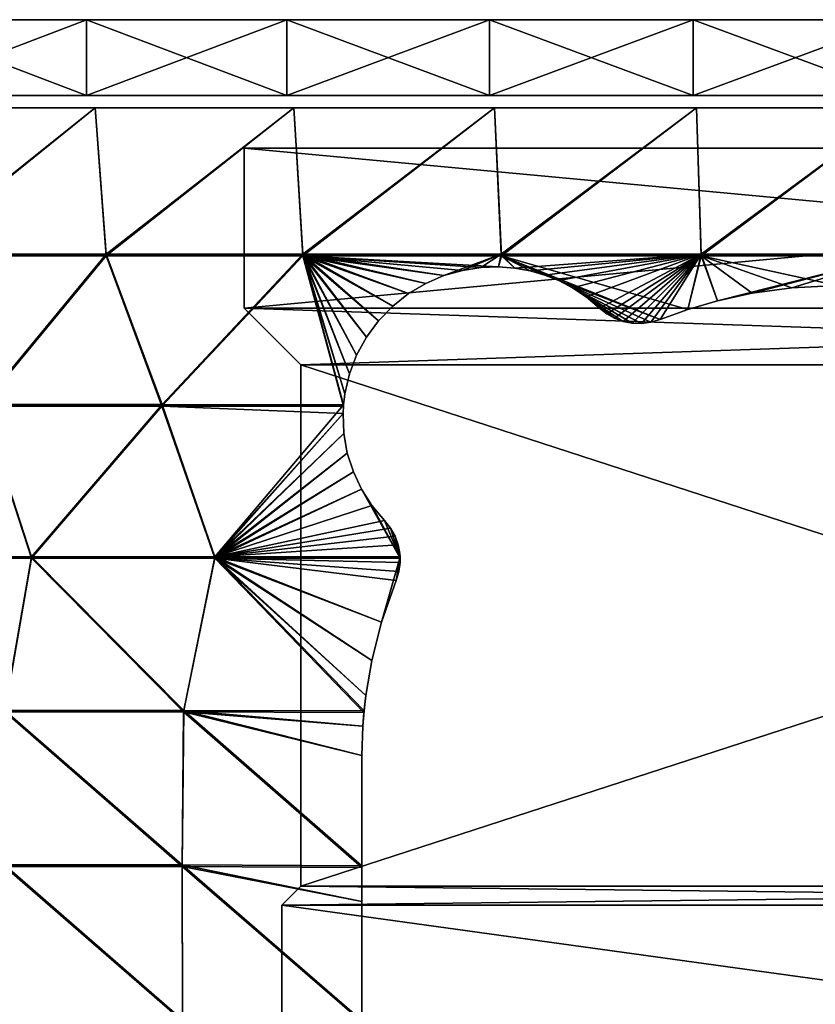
# Model space of a CAD drawing. Header units: millimetres. Extents: x -101 to 102, y -40 to 284.
# Tile 67 of 183: x -29 to -8, y 27 to 53. Entities that reach past the tile are written whole.
import ezdxf

# ---------------------------------------------------------------- set-up
doc = ezdxf.new("R2010")
doc.units = ezdxf.units.MM
doc.header["$LTSCALE"] = 65.185185
for name, color, linetype in [('1', 7, 'CONTINUOUS'), ('129', 7, 'CONTINUOUS'), ('133', 7, 'CONTINUOUS'), ('147', 7, 'CONTINUOUS'), ('150', 7, 'CONTINUOUS'), ('151', 7, 'CONTINUOUS'), ('152', 7, 'CONTINUOUS'), ('153', 7, 'CONTINUOUS'), ('158', 7, 'CONTINUOUS'), ('7', 7, 'CONTINUOUS')]:
    doc.layers.add(name, color=color, linetype=linetype)

msp = doc.modelspace()

# ---------------------------------------------------------------- linework, layer by layer
at = {"layer": '1', "color": 7, "linetype": 'Continuous'}
for points in [[(-22.7, 49.5, 58.5), (-22.7, 45.279, 58.5), (22.7, 49.5, 58.5), (-22.7, 49.5, 58.5)], [(22.7, 49.5, 58.5), (-22.7, 45.279, 58.5), (22.7, 45.279, 58.5), (22.7, 49.5, 58.5)], [(-22.7, 45.279, 58.5), (-21.2, 43.779, 58.5), (22.7, 45.279, 58.5), (-22.7, 45.279, 58.5)], [(22.7, 45.279, 58.5), (-21.2, 43.779, 58.5), (21.2, 43.779, 58.5), (22.7, 45.279, 58.5)], [(-21.2, 43.779, 58.5), (-21.2, 30, 58.5), (21.2, 43.779, 58.5), (-21.2, 43.779, 58.5)], [(21.2, 43.779, 58.5), (-21.2, 30, 58.5), (21.2, 30, 58.5), (21.2, 43.779, 58.5)], [(-21.7, 29.5, 58.5), (21.7, 29.5, 58.5), (21.2, 30, 58.5), (-21.7, 29.5, 58.5)], [(-21.2, 30, 58.5), (-21.7, 29.5, 58.5), (21.2, 30, 58.5), (-21.2, 30, 58.5)], [(21.7, 23.5, 58.5), (21.7, 29.5, 58.5), (-21.7, 23.5, 58.5), (21.7, 23.5, 58.5)], [(-21.7, 23.5, 58.5), (21.7, 29.5, 58.5), (-21.7, 29.5, 58.5), (-21.7, 23.5, 58.5)]]:
    msp.add_3dface(points, dxfattribs=at)
at = {"layer": '129', "color": 7, "linetype": 'Continuous'}
for points in [[(-26.639, 50.57, -65.447), (-31.488, 46.699, -62.921), (-31.836, 50.57, -64.066), (-26.639, 50.57, -65.447)], [(-26.348, 46.699, -64.287), (-31.488, 46.699, -62.921), (-26.639, 50.57, -65.447), (-26.348, 46.699, -64.287)], [(-21.383, 50.57, -66.581), (-26.348, 46.699, -64.287), (-26.639, 50.57, -65.447), (-21.383, 50.57, -66.581)], [(-21.15, 46.699, -65.408), (-26.348, 46.699, -64.287), (-21.383, 50.57, -66.581), (-21.15, 46.699, -65.408)], [(-16.079, 50.57, -67.466), (-21.15, 46.699, -65.408), (-21.383, 50.57, -66.581), (-16.079, 50.57, -67.466)], [(-15.904, 46.699, -66.283), (-21.15, 46.699, -65.408), (-16.079, 50.57, -67.466), (-15.904, 46.699, -66.283)], [(-10.739, 50.57, -68.1), (-15.904, 46.699, -66.283), (-16.079, 50.57, -67.466), (-10.739, 50.57, -68.1)], [(-10.622, 46.699, -66.91), (-15.904, 46.699, -66.283), (-10.739, 50.57, -68.1), (-10.622, 46.699, -66.91)], [(-5.376, 50.57, -68.48), (-10.622, 46.699, -66.91), (-10.739, 50.57, -68.1), (-5.376, 50.57, -68.48)], [(-5.317, 46.699, -67.286), (-10.622, 46.699, -66.91), (-5.376, 50.57, -68.48), (-5.317, 46.699, -67.286)], [(-26.348, 46.699, -64.287), (-29.63, 42.726, -62.413), (-31.488, 46.699, -62.921), (-26.348, 46.699, -64.287)], [(-24.871, 42.726, -63.611), (-29.63, 42.726, -62.413), (-26.348, 46.699, -64.287), (-24.871, 42.726, -63.611)], [(-21.15, 46.699, -65.408), (-24.871, 42.726, -63.611), (-26.348, 46.699, -64.287), (-21.15, 46.699, -65.408)], [(-20.074, 42.724, -64.597), (-24.871, 42.726, -63.611), (-21.15, 46.699, -65.408), (-20.074, 42.724, -64.597)], [(-20.038, 43.014, -64.669), (-20.074, 42.724, -64.597), (-21.15, 46.699, -65.408), (-20.038, 43.014, -64.669)], [(-19.917, 43.538, -64.813), (-20.038, 43.014, -64.669), (-21.15, 46.699, -65.408), (-19.917, 43.538, -64.813)], [(-19.727, 44.037, -64.968), (-19.917, 43.538, -64.813), (-21.15, 46.699, -65.408), (-19.727, 44.037, -64.968)], [(-19.467, 44.513, -65.132), (-19.727, 44.037, -64.968), (-21.15, 46.699, -65.408), (-19.467, 44.513, -65.132)], [(-19.15, 44.944, -65.297), (-19.467, 44.513, -65.132), (-21.15, 46.699, -65.408), (-19.15, 44.944, -65.297)], [(-18.774, 45.331, -65.462), (-19.15, 44.944, -65.297), (-21.15, 46.699, -65.408), (-18.774, 45.331, -65.462)], [(-18.358, 45.659, -65.619), (-18.774, 45.331, -65.462), (-21.15, 46.699, -65.408), (-18.358, 45.659, -65.619)], [(-17.899, 45.93, -65.767), (-18.358, 45.659, -65.619), (-21.15, 46.699, -65.408), (-17.899, 45.93, -65.767)], [(-17.423, 46.135, -65.899), (-17.899, 45.93, -65.767), (-21.15, 46.699, -65.408), (-17.423, 46.135, -65.899)], [(-15.904, 46.699, -66.283), (-17.423, 46.135, -65.899), (-21.15, 46.699, -65.408), (-15.904, 46.699, -66.283)], [(-16.928, 46.273, -66.013), (-17.423, 46.135, -65.899), (-15.904, 46.699, -66.283), (-16.928, 46.273, -66.013)], [(-16.446, 46.351, -66.107), (-16.928, 46.273, -66.013), (-15.904, 46.699, -66.283), (-16.446, 46.351, -66.107)], [(-15.981, 46.366, -66.179), (-16.446, 46.351, -66.107), (-15.904, 46.699, -66.283), (-15.981, 46.366, -66.179)], [(-15.543, 46.334, -66.232), (-15.981, 46.366, -66.179), (-15.904, 46.699, -66.283), (-15.543, 46.334, -66.232)], [(-10.622, 46.699, -66.91), (-15.543, 46.334, -66.232), (-15.904, 46.699, -66.283), (-10.622, 46.699, -66.91)], [(-15.139, 46.261, -66.267), (-15.543, 46.334, -66.232), (-10.622, 46.699, -66.91), (-15.139, 46.261, -66.267)], [(-14.755, 46.149, -66.288), (-15.139, 46.261, -66.267), (-10.622, 46.699, -66.91), (-14.755, 46.149, -66.288)], [(-14.386, 46.005, -66.297), (-14.755, 46.149, -66.288), (-10.622, 46.699, -66.91), (-14.386, 46.005, -66.297)], [(-14.025, 45.814, -66.291), (-14.386, 46.005, -66.297), (-10.622, 46.699, -66.91), (-14.025, 45.814, -66.291)], [(-13.664, 45.571, -66.271), (-14.025, 45.814, -66.291), (-10.622, 46.699, -66.91), (-13.664, 45.571, -66.271)], [(-13.306, 45.278, -66.238), (-13.664, 45.571, -66.271), (-10.622, 46.699, -66.91), (-13.306, 45.278, -66.238)], [(-13.115, 45.127, -66.221), (-13.306, 45.278, -66.238), (-10.622, 46.699, -66.91), (-13.115, 45.127, -66.221)], [(-12.907, 45.009, -66.215), (-13.115, 45.127, -66.221), (-10.622, 46.699, -66.91), (-12.907, 45.009, -66.215)], [(-12.68, 44.926, -66.22), (-12.907, 45.009, -66.215), (-10.622, 46.699, -66.91), (-12.68, 44.926, -66.22)], [(-12.442, 44.879, -66.235), (-12.68, 44.926, -66.22), (-10.622, 46.699, -66.91), (-12.442, 44.879, -66.235)], [(-12.195, 44.871, -66.26), (-12.442, 44.879, -66.235), (-10.622, 46.699, -66.91), (-12.195, 44.871, -66.26)], [(-11.951, 44.904, -66.295), (-12.195, 44.871, -66.26), (-10.622, 46.699, -66.91), (-11.951, 44.904, -66.295)], [(-11.708, 44.977, -66.339), (-11.951, 44.904, -66.295), (-10.622, 46.699, -66.91), (-11.708, 44.977, -66.339)], [(-10.976, 45.242, -66.482), (-11.708, 44.977, -66.339), (-10.622, 46.699, -66.91), (-10.976, 45.242, -66.482)], [(-10.19, 45.471, -66.616), (-10.976, 45.242, -66.482), (-10.622, 46.699, -66.91), (-10.19, 45.471, -66.616)], [(-5.317, 46.699, -67.286), (-10.19, 45.471, -66.616), (-10.622, 46.699, -66.91), (-5.317, 46.699, -67.286)], [(-9.272, 45.672, -66.749), (-10.19, 45.471, -66.616), (-5.317, 46.699, -67.286), (-9.272, 45.672, -66.749)], [(-8.223, 45.815, -66.869), (-9.272, 45.672, -66.749), (-5.317, 46.699, -67.286), (-8.223, 45.815, -66.869)], [(-7.03, 45.871, -66.965), (-8.223, 45.815, -66.869), (-5.317, 46.699, -67.286), (-7.03, 45.871, -66.965)], [(-28.323, 38.704, -61.961), (-33.113, 38.704, -60.58), (-29.63, 42.726, -62.413), (-28.323, 38.704, -61.961)], [(-24.871, 42.726, -63.611), (-28.323, 38.704, -61.961), (-29.63, 42.726, -62.413), (-24.871, 42.726, -63.611)], [(-23.475, 38.704, -63.126), (-28.323, 38.704, -61.961), (-24.871, 42.726, -63.611), (-23.475, 38.704, -63.126)], [(-20.074, 42.724, -64.597), (-23.475, 38.704, -63.126), (-24.871, 42.726, -63.611), (-20.074, 42.724, -64.597)], [(-20.087, 42.488, -64.542), (-23.475, 38.704, -63.126), (-20.074, 42.724, -64.597), (-20.087, 42.488, -64.542)], [(-20.063, 41.96, -64.431), (-23.475, 38.704, -63.126), (-20.087, 42.488, -64.542), (-20.063, 41.96, -64.431)], [(-19.973, 41.446, -64.339), (-23.475, 38.704, -63.126), (-20.063, 41.96, -64.431), (-19.973, 41.446, -64.339)], [(-19.814, 40.952, -64.268), (-23.475, 38.704, -63.126), (-19.973, 41.446, -64.339), (-19.814, 40.952, -64.268)], [(-19.596, 40.487, -64.216), (-23.475, 38.704, -63.126), (-19.814, 40.952, -64.268), (-19.596, 40.487, -64.216)], [(-19.321, 40.057, -64.183), (-23.475, 38.704, -63.126), (-19.596, 40.487, -64.216), (-19.321, 40.057, -64.183)], [(-18.987, 39.661, -64.169), (-23.475, 38.704, -63.126), (-19.321, 40.057, -64.183), (-18.987, 39.661, -64.169)], [(-18.829, 39.464, -64.161), (-23.475, 38.704, -63.126), (-18.987, 39.661, -64.169), (-18.829, 39.464, -64.161)], [(-18.709, 39.251, -64.144), (-23.475, 38.704, -63.126), (-18.829, 39.464, -64.161), (-18.709, 39.251, -64.144)], [(-18.626, 39.022, -64.118), (-23.475, 38.704, -63.126), (-18.709, 39.251, -64.144), (-18.626, 39.022, -64.118)], [(-18.576, 38.704, -64.073), (-23.475, 38.704, -63.126), (-18.626, 39.022, -64.118), (-18.576, 38.704, -64.073)], [(-18.582, 38.787, -64.086), (-18.576, 38.704, -64.073), (-18.626, 39.022, -64.118), (-18.582, 38.787, -64.086)], [(-28.323, 38.704, -61.961), (-29.026, 34.645, -61.197), (-33.113, 38.704, -60.58), (-28.323, 38.704, -61.961)], [(-24.299, 34.645, -62.375), (-29.026, 34.645, -61.197), (-28.323, 38.704, -61.961), (-24.299, 34.645, -62.375)], [(-23.475, 38.704, -63.126), (-24.299, 34.645, -62.375), (-28.323, 38.704, -61.961), (-23.475, 38.704, -63.126)], [(-19.532, 34.631, -63.34), (-24.299, 34.645, -62.375), (-23.475, 38.704, -63.126), (-19.532, 34.631, -63.34)], [(-19.485, 35.041, -63.394), (-19.532, 34.631, -63.34), (-23.475, 38.704, -63.126), (-19.485, 35.041, -63.394)], [(-19.329, 35.96, -63.535), (-19.485, 35.041, -63.394), (-23.475, 38.704, -63.126), (-19.329, 35.96, -63.535)], [(-19.073, 36.973, -63.718), (-19.329, 35.96, -63.535), (-23.475, 38.704, -63.126), (-19.073, 36.973, -63.718)], [(-18.576, 38.704, -64.073), (-19.073, 36.973, -63.718), (-23.475, 38.704, -63.126), (-18.576, 38.704, -64.073)], [(-18.683, 38.08, -63.953), (-19.073, 36.973, -63.718), (-18.576, 38.704, -64.073), (-18.683, 38.08, -63.953)], [(-18.611, 38.315, -64.003), (-18.683, 38.08, -63.953), (-18.576, 38.704, -64.073), (-18.611, 38.315, -64.003)], [(-18.577, 38.55, -64.047), (-18.611, 38.315, -64.003), (-18.576, 38.704, -64.073), (-18.577, 38.55, -64.047)], [(-24.335, 30.563, -62.025), (-29.036, 30.563, -60.849), (-29.026, 34.645, -61.197), (-24.335, 30.563, -62.025)], [(-24.299, 34.645, -62.375), (-24.335, 30.563, -62.025), (-29.026, 34.645, -61.197), (-24.299, 34.645, -62.375)], [(-19.589, 30.532, -62.99), (-24.335, 30.563, -62.025), (-24.299, 34.645, -62.375), (-19.589, 30.532, -62.99)], [(-19.588, 33.454, -63.208), (-19.589, 30.532, -62.99), (-24.299, 34.645, -62.375), (-19.588, 33.454, -63.208)], [(-19.564, 34.228, -63.29), (-19.588, 33.454, -63.208), (-24.299, 34.645, -62.375), (-19.564, 34.228, -63.29)], [(-19.532, 34.631, -63.34), (-19.564, 34.228, -63.29), (-24.299, 34.645, -62.375), (-19.532, 34.631, -63.34)], [(-24.33, 26.468, -61.913), (-29.025, 26.468, -60.738), (-29.036, 30.563, -60.849), (-24.33, 26.468, -61.913)], [(-24.335, 30.563, -62.025), (-24.33, 26.468, -61.913), (-29.036, 30.563, -60.849), (-24.335, 30.563, -62.025)], [(-19.589, 26.451, -62.88), (-24.33, 26.468, -61.913), (-24.335, 30.563, -62.025), (-19.589, 26.451, -62.88)], [(-19.589, 29.591, -62.945), (-19.589, 26.451, -62.88), (-24.335, 30.563, -62.025), (-19.589, 29.591, -62.945)], [(-19.589, 30.532, -62.99), (-19.589, 29.591, -62.945), (-24.335, 30.563, -62.025), (-19.589, 30.532, -62.99)]]:
    msp.add_3dface(points, dxfattribs=at)
at = {"layer": '133', "color": 7, "linetype": 'Continuous'}
for points in [[(-26.639, 50.57, 65.447), (-31.836, 50.57, 64.066), (-31.485, 46.66, 62.911), (-26.639, 50.57, 65.447)], [(-26.346, 46.66, 64.276), (-26.639, 50.57, 65.447), (-31.485, 46.66, 62.911), (-26.346, 46.66, 64.276)], [(-21.383, 50.57, 66.581), (-26.639, 50.57, 65.447), (-26.346, 46.66, 64.276), (-21.383, 50.57, 66.581)], [(-21.147, 46.66, 65.398), (-21.383, 50.57, 66.581), (-26.346, 46.66, 64.276), (-21.147, 46.66, 65.398)], [(-16.079, 50.57, 67.466), (-21.383, 50.57, 66.581), (-21.147, 46.66, 65.398), (-16.079, 50.57, 67.466)], [(-15.902, 46.66, 66.272), (-16.079, 50.57, 67.466), (-21.147, 46.66, 65.398), (-15.902, 46.66, 66.272)], [(-10.739, 50.57, 68.1), (-16.079, 50.57, 67.466), (-15.902, 46.66, 66.272), (-10.739, 50.57, 68.1)], [(-10.621, 46.66, 66.899), (-10.739, 50.57, 68.1), (-15.902, 46.66, 66.272), (-10.621, 46.66, 66.899)], [(-5.376, 50.57, 68.48), (-10.739, 50.57, 68.1), (-10.621, 46.66, 66.899), (-5.376, 50.57, 68.48)], [(-5.316, 46.66, 67.275), (-5.376, 50.57, 68.48), (-10.621, 46.66, 66.899), (-5.316, 46.66, 67.275)], [(-26.346, 46.66, 64.276), (-31.485, 46.66, 62.911), (-29.632, 42.686, 62.404), (-26.346, 46.66, 64.276)], [(-24.874, 42.686, 63.602), (-26.346, 46.66, 64.276), (-29.632, 42.686, 62.404), (-24.874, 42.686, 63.602)], [(-21.147, 46.66, 65.398), (-26.346, 46.66, 64.276), (-24.874, 42.686, 63.602), (-21.147, 46.66, 65.398)], [(-20.077, 42.685, 64.587), (-21.147, 46.66, 65.398), (-24.874, 42.686, 63.602), (-20.077, 42.685, 64.587)], [(-15.902, 46.66, 66.272), (-21.147, 46.66, 65.398), (-15.981, 46.366, 66.179), (-15.902, 46.66, 66.272)], [(-15.981, 46.366, 66.179), (-21.147, 46.66, 65.398), (-16.446, 46.351, 66.107), (-15.981, 46.366, 66.179)], [(-16.446, 46.351, 66.107), (-21.147, 46.66, 65.398), (-16.928, 46.273, 66.013), (-16.446, 46.351, 66.107)], [(-16.928, 46.273, 66.013), (-21.147, 46.66, 65.398), (-17.423, 46.135, 65.899), (-16.928, 46.273, 66.013)], [(-17.423, 46.135, 65.899), (-21.147, 46.66, 65.398), (-17.899, 45.93, 65.767), (-17.423, 46.135, 65.899)], [(-17.899, 45.93, 65.767), (-21.147, 46.66, 65.398), (-18.358, 45.659, 65.619), (-17.899, 45.93, 65.767)], [(-18.358, 45.659, 65.619), (-21.147, 46.66, 65.398), (-18.774, 45.331, 65.462), (-18.358, 45.659, 65.619)], [(-18.774, 45.331, 65.462), (-21.147, 46.66, 65.398), (-19.15, 44.944, 65.297), (-18.774, 45.331, 65.462)], [(-19.15, 44.944, 65.297), (-21.147, 46.66, 65.398), (-19.467, 44.513, 65.132), (-19.15, 44.944, 65.297)], [(-19.467, 44.513, 65.132), (-21.147, 46.66, 65.398), (-19.727, 44.037, 64.968), (-19.467, 44.513, 65.132)], [(-19.727, 44.037, 64.968), (-21.147, 46.66, 65.398), (-19.917, 43.538, 64.813), (-19.727, 44.037, 64.968)], [(-19.917, 43.538, 64.813), (-21.147, 46.66, 65.398), (-20.038, 43.014, 64.669), (-19.917, 43.538, 64.813)], [(-20.038, 43.014, 64.669), (-21.147, 46.66, 65.398), (-20.077, 42.685, 64.587), (-20.038, 43.014, 64.669)], [(-15.543, 46.334, 66.232), (-15.902, 46.66, 66.272), (-15.981, 46.366, 66.179), (-15.543, 46.334, 66.232)], [(-10.621, 46.66, 66.899), (-15.902, 46.66, 66.272), (-10.976, 45.242, 66.482), (-10.621, 46.66, 66.899)], [(-10.976, 45.242, 66.482), (-15.902, 46.66, 66.272), (-11.708, 44.977, 66.339), (-10.976, 45.242, 66.482)], [(-11.708, 44.977, 66.339), (-15.902, 46.66, 66.272), (-14.386, 46.005, 66.297), (-11.708, 44.977, 66.339)], [(-14.386, 46.005, 66.297), (-15.902, 46.66, 66.272), (-14.755, 46.149, 66.288), (-14.386, 46.005, 66.297)], [(-14.755, 46.149, 66.288), (-15.902, 46.66, 66.272), (-15.139, 46.261, 66.267), (-14.755, 46.149, 66.288)], [(-15.139, 46.261, 66.267), (-15.902, 46.66, 66.272), (-15.543, 46.334, 66.232), (-15.139, 46.261, 66.267)], [(-10.19, 45.471, 66.616), (-10.621, 46.66, 66.899), (-10.976, 45.242, 66.482), (-10.19, 45.471, 66.616)], [(-5.316, 46.66, 67.275), (-10.621, 46.66, 66.899), (-7.03, 45.871, 66.965), (-5.316, 46.66, 67.275)], [(-7.03, 45.871, 66.965), (-10.621, 46.66, 66.899), (-8.223, 45.815, 66.869), (-7.03, 45.871, 66.965)], [(-8.223, 45.815, 66.869), (-10.621, 46.66, 66.899), (-9.272, 45.672, 66.749), (-8.223, 45.815, 66.869)], [(-9.272, 45.672, 66.749), (-10.621, 46.66, 66.899), (-10.19, 45.471, 66.616), (-9.272, 45.672, 66.749)], [(-11.951, 44.904, 66.295), (-11.708, 44.977, 66.339), (-14.386, 46.005, 66.297), (-11.951, 44.904, 66.295)], [(-12.195, 44.871, 66.26), (-11.951, 44.904, 66.295), (-14.386, 46.005, 66.297), (-12.195, 44.871, 66.26)], [(-14.025, 45.814, 66.291), (-12.195, 44.871, 66.26), (-14.386, 46.005, 66.297), (-14.025, 45.814, 66.291)], [(-12.442, 44.879, 66.235), (-12.195, 44.871, 66.26), (-14.025, 45.814, 66.291), (-12.442, 44.879, 66.235)], [(-12.68, 44.926, 66.22), (-12.442, 44.879, 66.235), (-14.025, 45.814, 66.291), (-12.68, 44.926, 66.22)], [(-13.664, 45.571, 66.271), (-12.68, 44.926, 66.22), (-14.025, 45.814, 66.291), (-13.664, 45.571, 66.271)], [(-12.907, 45.009, 66.215), (-12.68, 44.926, 66.22), (-13.664, 45.571, 66.271), (-12.907, 45.009, 66.215)], [(-13.115, 45.127, 66.221), (-12.907, 45.009, 66.215), (-13.664, 45.571, 66.271), (-13.115, 45.127, 66.221)], [(-13.306, 45.278, 66.238), (-13.115, 45.127, 66.221), (-13.664, 45.571, 66.271), (-13.306, 45.278, 66.238)], [(-28.321, 38.663, 61.955), (-29.632, 42.686, 62.404), (-33.111, 38.663, 60.574), (-28.321, 38.663, 61.955)], [(-24.874, 42.686, 63.602), (-29.632, 42.686, 62.404), (-28.321, 38.663, 61.955), (-24.874, 42.686, 63.602)], [(-23.474, 38.663, 63.12), (-24.874, 42.686, 63.602), (-28.321, 38.663, 61.955), (-23.474, 38.663, 63.12)], [(-20.077, 42.685, 64.587), (-24.874, 42.686, 63.602), (-20.087, 42.488, 64.542), (-20.077, 42.685, 64.587)], [(-20.087, 42.488, 64.542), (-24.874, 42.686, 63.602), (-23.474, 38.663, 63.12), (-20.087, 42.488, 64.542)], [(-20.063, 41.96, 64.431), (-20.087, 42.488, 64.542), (-23.474, 38.663, 63.12), (-20.063, 41.96, 64.431)], [(-19.973, 41.446, 64.339), (-20.063, 41.96, 64.431), (-23.474, 38.663, 63.12), (-19.973, 41.446, 64.339)], [(-19.814, 40.952, 64.268), (-19.973, 41.446, 64.339), (-23.474, 38.663, 63.12), (-19.814, 40.952, 64.268)], [(-19.596, 40.487, 64.216), (-19.814, 40.952, 64.268), (-23.474, 38.663, 63.12), (-19.596, 40.487, 64.216)], [(-18.575, 38.663, 64.066), (-19.596, 40.487, 64.216), (-23.474, 38.663, 63.12), (-18.575, 38.663, 64.066)], [(-19.321, 40.057, 64.183), (-19.596, 40.487, 64.216), (-18.575, 38.663, 64.066), (-19.321, 40.057, 64.183)], [(-18.987, 39.661, 64.169), (-19.321, 40.057, 64.183), (-18.575, 38.663, 64.066), (-18.987, 39.661, 64.169)], [(-18.829, 39.464, 64.161), (-18.987, 39.661, 64.169), (-18.575, 38.663, 64.066), (-18.829, 39.464, 64.161)], [(-18.709, 39.251, 64.144), (-18.829, 39.464, 64.161), (-18.575, 38.663, 64.066), (-18.709, 39.251, 64.144)], [(-18.626, 39.022, 64.118), (-18.709, 39.251, 64.144), (-18.575, 38.663, 64.066), (-18.626, 39.022, 64.118)], [(-18.582, 38.787, 64.086), (-18.626, 39.022, 64.118), (-18.575, 38.663, 64.066), (-18.582, 38.787, 64.086)], [(-28.321, 38.663, 61.955), (-33.111, 38.663, 60.574), (-29.029, 34.605, 61.192), (-28.321, 38.663, 61.955)], [(-24.302, 34.605, 62.37), (-28.321, 38.663, 61.955), (-29.029, 34.605, 61.192), (-24.302, 34.605, 62.37)], [(-23.474, 38.663, 63.12), (-28.321, 38.663, 61.955), (-24.302, 34.605, 62.37), (-23.474, 38.663, 63.12)], [(-19.535, 34.591, 63.334), (-23.474, 38.663, 63.12), (-24.302, 34.605, 62.37), (-19.535, 34.591, 63.334)], [(-18.575, 38.663, 64.066), (-23.474, 38.663, 63.12), (-18.577, 38.55, 64.047), (-18.575, 38.663, 64.066)], [(-18.577, 38.55, 64.047), (-23.474, 38.663, 63.12), (-18.611, 38.315, 64.003), (-18.577, 38.55, 64.047)], [(-18.611, 38.315, 64.003), (-23.474, 38.663, 63.12), (-18.683, 38.08, 63.953), (-18.611, 38.315, 64.003)], [(-18.683, 38.08, 63.953), (-23.474, 38.663, 63.12), (-19.073, 36.973, 63.718), (-18.683, 38.08, 63.953)], [(-19.073, 36.973, 63.718), (-23.474, 38.663, 63.12), (-19.329, 35.96, 63.535), (-19.073, 36.973, 63.718)], [(-19.329, 35.96, 63.535), (-23.474, 38.663, 63.12), (-19.485, 35.041, 63.394), (-19.329, 35.96, 63.535)], [(-19.485, 35.041, 63.394), (-23.474, 38.663, 63.12), (-19.535, 34.591, 63.334), (-19.485, 35.041, 63.394)], [(-24.335, 30.522, 62.022), (-29.029, 34.605, 61.192), (-29.036, 30.522, 60.846), (-24.335, 30.522, 62.022)], [(-24.302, 34.605, 62.37), (-29.029, 34.605, 61.192), (-24.335, 30.522, 62.022), (-24.302, 34.605, 62.37)], [(-19.589, 30.492, 62.988), (-24.302, 34.605, 62.37), (-24.335, 30.522, 62.022), (-19.589, 30.492, 62.988)], [(-19.535, 34.591, 63.334), (-24.302, 34.605, 62.37), (-19.564, 34.228, 63.29), (-19.535, 34.591, 63.334)], [(-19.564, 34.228, 63.29), (-24.302, 34.605, 62.37), (-19.588, 33.454, 63.208), (-19.564, 34.228, 63.29)], [(-19.588, 33.454, 63.208), (-24.302, 34.605, 62.37), (-19.589, 30.492, 62.988), (-19.588, 33.454, 63.208)], [(-24.335, 30.522, 62.022), (-29.036, 30.522, 60.846), (-24.33, 26.427, 61.913), (-24.335, 30.522, 62.022)], [(-24.33, 26.427, 61.913), (-29.036, 30.522, 60.846), (-29.025, 26.427, 60.738), (-24.33, 26.427, 61.913)], [(-19.589, 30.492, 62.988), (-24.335, 30.522, 62.022), (-19.589, 29.591, 62.945), (-19.589, 30.492, 62.988)], [(-19.589, 29.591, 62.945), (-24.335, 30.522, 62.022), (-19.589, 26.411, 62.88), (-19.589, 29.591, 62.945)], [(-19.589, 26.411, 62.88), (-24.335, 30.522, 62.022), (-24.33, 26.427, 61.913), (-19.589, 26.411, 62.88)]]:
    msp.add_3dface(points, dxfattribs=at)
at = {"layer": '147', "color": 7, "linetype": 'Continuous'}
for points in [[(-21.228, 52.9, 64.023), (-18.75, 52.9, 63.79), (-21.25, 52.9, 63.79), (-21.228, 52.9, 64.023)], [(-21.25, 52.9, 63.79), (-18.75, 52.9, 63.79), (-18.772, 52.9, 63.557), (-21.25, 52.9, 63.79)], [(-21.228, 52.9, 63.557), (-21.25, 52.9, 63.79), (-18.772, 52.9, 63.557), (-21.228, 52.9, 63.557)], [(-18.772, 52.9, 64.023), (-18.75, 52.9, 63.79), (-21.228, 52.9, 64.023), (-18.772, 52.9, 64.023)], [(-21.166, 52.9, 64.241), (-18.772, 52.9, 64.023), (-21.228, 52.9, 64.023), (-21.166, 52.9, 64.241)], [(-21.166, 52.9, 63.339), (-21.228, 52.9, 63.557), (-18.834, 52.9, 63.339), (-21.166, 52.9, 63.339)], [(-18.834, 52.9, 63.339), (-21.228, 52.9, 63.557), (-18.772, 52.9, 63.557), (-18.834, 52.9, 63.339)], [(-18.834, 52.9, 64.241), (-18.772, 52.9, 64.023), (-21.166, 52.9, 64.241), (-18.834, 52.9, 64.241)], [(-21.062, 52.9, 64.448), (-18.834, 52.9, 64.241), (-21.166, 52.9, 64.241), (-21.062, 52.9, 64.448)], [(-21.062, 52.9, 63.132), (-21.166, 52.9, 63.339), (-18.938, 52.9, 63.132), (-21.062, 52.9, 63.132)], [(-18.938, 52.9, 63.132), (-21.166, 52.9, 63.339), (-18.834, 52.9, 63.339), (-18.938, 52.9, 63.132)], [(-18.938, 52.9, 64.448), (-18.834, 52.9, 64.241), (-21.062, 52.9, 64.448), (-18.938, 52.9, 64.448)], [(-20.924, 52.9, 64.631), (-18.938, 52.9, 64.448), (-21.062, 52.9, 64.448), (-20.924, 52.9, 64.631)], [(-20.924, 52.9, 62.949), (-21.062, 52.9, 63.132), (-19.076, 52.9, 62.949), (-20.924, 52.9, 62.949)], [(-19.076, 52.9, 62.949), (-21.062, 52.9, 63.132), (-18.938, 52.9, 63.132), (-19.076, 52.9, 62.949)], [(-19.076, 52.9, 64.631), (-18.938, 52.9, 64.448), (-20.924, 52.9, 64.631), (-19.076, 52.9, 64.631)], [(-20.753, 52.9, 64.788), (-19.076, 52.9, 64.631), (-20.924, 52.9, 64.631), (-20.753, 52.9, 64.788)], [(-20.753, 52.9, 62.793), (-20.924, 52.9, 62.949), (-19.247, 52.9, 62.792), (-20.753, 52.9, 62.793)], [(-19.247, 52.9, 62.792), (-20.924, 52.9, 62.949), (-19.076, 52.9, 62.949), (-19.247, 52.9, 62.792)], [(-19.247, 52.9, 64.787), (-19.076, 52.9, 64.631), (-20.753, 52.9, 64.788), (-19.247, 52.9, 64.787)], [(-20.558, 52.9, 64.908), (-19.247, 52.9, 64.787), (-20.753, 52.9, 64.788), (-20.558, 52.9, 64.908)], [(-20.558, 52.9, 62.672), (-20.753, 52.9, 62.793), (-19.442, 52.9, 62.672), (-20.558, 52.9, 62.672)], [(-19.442, 52.9, 62.672), (-20.753, 52.9, 62.793), (-19.247, 52.9, 62.792), (-19.442, 52.9, 62.672)], [(-19.442, 52.9, 64.908), (-19.247, 52.9, 64.787), (-20.558, 52.9, 64.908), (-19.442, 52.9, 64.908)], [(-20.341, 52.9, 64.992), (-19.442, 52.9, 64.908), (-20.558, 52.9, 64.908), (-20.341, 52.9, 64.992)], [(-20.341, 52.9, 62.588), (-20.558, 52.9, 62.672), (-19.659, 52.9, 62.588), (-20.341, 52.9, 62.588)], [(-19.659, 52.9, 62.588), (-20.558, 52.9, 62.672), (-19.442, 52.9, 62.672), (-19.659, 52.9, 62.588)], [(-19.659, 52.9, 64.992), (-19.442, 52.9, 64.908), (-20.341, 52.9, 64.992), (-19.659, 52.9, 64.992)], [(-20.116, 52.9, 65.034), (-19.659, 52.9, 64.992), (-20.341, 52.9, 64.992), (-20.116, 52.9, 65.034)], [(-20.116, 52.9, 62.546), (-20.341, 52.9, 62.588), (-19.884, 52.9, 62.546), (-20.116, 52.9, 62.546)], [(-19.884, 52.9, 62.546), (-20.341, 52.9, 62.588), (-19.659, 52.9, 62.588), (-19.884, 52.9, 62.546)], [(-19.884, 52.9, 65.034), (-19.659, 52.9, 64.992), (-20.116, 52.9, 65.034), (-19.884, 52.9, 65.034)]]:
    msp.add_3dface(points, dxfattribs=at)
at = {"layer": '150', "color": 7, "linetype": 'Continuous'}
for points in [[(-21.228, 52.9, -63.557), (-18.75, 52.9, -63.79), (-21.25, 52.9, -63.79), (-21.228, 52.9, -63.557)], [(-21.25, 52.9, -63.79), (-18.75, 52.9, -63.79), (-18.772, 52.9, -64.023), (-21.25, 52.9, -63.79)], [(-21.228, 52.9, -64.023), (-21.25, 52.9, -63.79), (-18.772, 52.9, -64.023), (-21.228, 52.9, -64.023)], [(-18.772, 52.9, -63.557), (-18.75, 52.9, -63.79), (-21.228, 52.9, -63.557), (-18.772, 52.9, -63.557)], [(-21.166, 52.9, -63.339), (-18.772, 52.9, -63.557), (-21.228, 52.9, -63.557), (-21.166, 52.9, -63.339)], [(-21.166, 52.9, -64.241), (-21.228, 52.9, -64.023), (-18.834, 52.9, -64.241), (-21.166, 52.9, -64.241)], [(-18.834, 52.9, -64.241), (-21.228, 52.9, -64.023), (-18.772, 52.9, -64.023), (-18.834, 52.9, -64.241)], [(-18.834, 52.9, -63.339), (-18.772, 52.9, -63.557), (-21.166, 52.9, -63.339), (-18.834, 52.9, -63.339)], [(-21.062, 52.9, -63.132), (-18.834, 52.9, -63.339), (-21.166, 52.9, -63.339), (-21.062, 52.9, -63.132)], [(-21.062, 52.9, -64.448), (-21.166, 52.9, -64.241), (-18.938, 52.9, -64.448), (-21.062, 52.9, -64.448)], [(-18.938, 52.9, -64.448), (-21.166, 52.9, -64.241), (-18.834, 52.9, -64.241), (-18.938, 52.9, -64.448)], [(-18.938, 52.9, -63.132), (-18.834, 52.9, -63.339), (-21.062, 52.9, -63.132), (-18.938, 52.9, -63.132)], [(-20.924, 52.9, -62.949), (-18.938, 52.9, -63.132), (-21.062, 52.9, -63.132), (-20.924, 52.9, -62.949)], [(-20.924, 52.9, -64.631), (-21.062, 52.9, -64.448), (-19.076, 52.9, -64.631), (-20.924, 52.9, -64.631)], [(-19.076, 52.9, -64.631), (-21.062, 52.9, -64.448), (-18.938, 52.9, -64.448), (-19.076, 52.9, -64.631)], [(-19.076, 52.9, -62.949), (-18.938, 52.9, -63.132), (-20.924, 52.9, -62.949), (-19.076, 52.9, -62.949)], [(-20.753, 52.9, -62.792), (-19.076, 52.9, -62.949), (-20.924, 52.9, -62.949), (-20.753, 52.9, -62.792)], [(-20.753, 52.9, -64.787), (-20.924, 52.9, -64.631), (-19.247, 52.9, -64.788), (-20.753, 52.9, -64.787)], [(-19.247, 52.9, -64.788), (-20.924, 52.9, -64.631), (-19.076, 52.9, -64.631), (-19.247, 52.9, -64.788)], [(-19.247, 52.9, -62.793), (-19.076, 52.9, -62.949), (-20.753, 52.9, -62.792), (-19.247, 52.9, -62.793)], [(-20.558, 52.9, -62.672), (-19.247, 52.9, -62.793), (-20.753, 52.9, -62.792), (-20.558, 52.9, -62.672)], [(-20.558, 52.9, -64.908), (-20.753, 52.9, -64.787), (-19.442, 52.9, -64.908), (-20.558, 52.9, -64.908)], [(-19.442, 52.9, -64.908), (-20.753, 52.9, -64.787), (-19.247, 52.9, -64.788), (-19.442, 52.9, -64.908)], [(-19.442, 52.9, -62.672), (-19.247, 52.9, -62.793), (-20.558, 52.9, -62.672), (-19.442, 52.9, -62.672)], [(-20.341, 52.9, -62.588), (-19.442, 52.9, -62.672), (-20.558, 52.9, -62.672), (-20.341, 52.9, -62.588)], [(-20.341, 52.9, -64.992), (-20.558, 52.9, -64.908), (-19.659, 52.9, -64.992), (-20.341, 52.9, -64.992)], [(-19.659, 52.9, -64.992), (-20.558, 52.9, -64.908), (-19.442, 52.9, -64.908), (-19.659, 52.9, -64.992)], [(-19.659, 52.9, -62.588), (-19.442, 52.9, -62.672), (-20.341, 52.9, -62.588), (-19.659, 52.9, -62.588)], [(-20.116, 52.9, -62.546), (-19.659, 52.9, -62.588), (-20.341, 52.9, -62.588), (-20.116, 52.9, -62.546)], [(-20.116, 52.9, -65.034), (-20.341, 52.9, -64.992), (-19.884, 52.9, -65.034), (-20.116, 52.9, -65.034)], [(-19.884, 52.9, -65.034), (-20.341, 52.9, -64.992), (-19.659, 52.9, -64.992), (-19.884, 52.9, -65.034)], [(-19.884, 52.9, -62.546), (-19.659, 52.9, -62.588), (-20.116, 52.9, -62.546), (-19.884, 52.9, -62.546)]]:
    msp.add_3dface(points, dxfattribs=at)
at = {"layer": '151', "color": 7, "linetype": 'Continuous'}
for points in [[(-26.871, 50.9, 66.179), (-32.116, 50.9, 64.785), (-26.871, 50.9, -66.42), (-26.871, 50.9, 66.179)], [(-26.871, 50.9, -66.42), (-32.116, 50.9, 64.785), (-32.116, 50.9, -65.026), (-26.871, 50.9, -66.42)], [(-21.572, 50.9, 67.322), (-26.871, 50.9, 66.179), (-21.572, 50.9, -67.563), (-21.572, 50.9, 67.322)], [(-21.572, 50.9, -67.563), (-26.871, 50.9, 66.179), (-26.871, 50.9, -66.42), (-21.572, 50.9, -67.563)], [(-16.219, 50.9, 68.215), (-21.572, 50.9, 67.322), (-16.219, 50.9, -68.456), (-16.219, 50.9, 68.215)], [(-16.219, 50.9, -68.456), (-21.572, 50.9, 67.322), (-21.572, 50.9, -67.563), (-16.219, 50.9, -68.456)], [(-10.834, 50.9, 68.854), (-16.219, 50.9, 68.215), (-10.834, 50.9, -69.095), (-10.834, 50.9, 68.854)], [(-10.834, 50.9, -69.095), (-16.219, 50.9, 68.215), (-16.219, 50.9, -68.456), (-10.834, 50.9, -69.095)], [(-5.422, 50.9, 69.238), (-10.834, 50.9, 68.854), (-5.422, 50.9, -69.479), (-5.422, 50.9, 69.238)], [(-5.422, 50.9, -69.479), (-10.834, 50.9, 68.854), (-10.834, 50.9, -69.095), (-5.422, 50.9, -69.479)]]:
    msp.add_3dface(points, dxfattribs=at)
at = {"layer": '152', "color": 7, "linetype": 'Continuous'}
for points in [[(-26.871, 52.9, -66.42), (-32.116, 52.9, -65.026), (-26.871, 52.9, 66.179), (-26.871, 52.9, -66.42)], [(-26.871, 52.9, 66.179), (-32.116, 52.9, -65.026), (-32.116, 52.9, 64.785), (-26.871, 52.9, 66.179)], [(-21.572, 52.9, -67.563), (-26.871, 52.9, -66.42), (-21.572, 52.9, 67.322), (-21.572, 52.9, -67.563)], [(-21.572, 52.9, 67.322), (-26.871, 52.9, -66.42), (-26.871, 52.9, 66.179), (-21.572, 52.9, 67.322)], [(-16.219, 52.9, -68.456), (-21.572, 52.9, -67.563), (-16.219, 52.9, 68.215), (-16.219, 52.9, -68.456)], [(-16.219, 52.9, 68.215), (-21.572, 52.9, -67.563), (-21.572, 52.9, 67.322), (-16.219, 52.9, 68.215)], [(-10.834, 52.9, -69.095), (-16.219, 52.9, -68.456), (-10.834, 52.9, 68.854), (-10.834, 52.9, -69.095)], [(-10.834, 52.9, 68.854), (-16.219, 52.9, -68.456), (-16.219, 52.9, 68.215), (-10.834, 52.9, 68.854)], [(-5.422, 52.9, -69.479), (-10.834, 52.9, -69.095), (-5.422, 52.9, 69.238), (-5.422, 52.9, -69.479)], [(-5.422, 52.9, 69.238), (-10.834, 52.9, -69.095), (-10.834, 52.9, 68.854), (-5.422, 52.9, 69.238)]]:
    msp.add_3dface(points, dxfattribs=at)
at = {"layer": '153', "color": 7, "linetype": 'Continuous'}
for points in [[(-26.871, 50.9, -66.42), (-32.116, 50.9, -65.026), (-26.871, 52.9, -66.42), (-26.871, 50.9, -66.42)], [(-32.116, 50.9, -65.026), (-32.116, 52.9, -65.026), (-26.871, 52.9, -66.42), (-32.116, 50.9, -65.026)], [(-21.572, 50.9, -67.563), (-26.871, 50.9, -66.42), (-21.572, 52.9, -67.563), (-21.572, 50.9, -67.563)], [(-26.871, 50.9, -66.42), (-26.871, 52.9, -66.42), (-21.572, 52.9, -67.563), (-26.871, 50.9, -66.42)], [(-16.219, 50.9, -68.456), (-21.572, 50.9, -67.563), (-16.219, 52.9, -68.456), (-16.219, 50.9, -68.456)], [(-21.572, 50.9, -67.563), (-21.572, 52.9, -67.563), (-16.219, 52.9, -68.456), (-21.572, 50.9, -67.563)], [(-10.834, 50.9, -69.095), (-16.219, 50.9, -68.456), (-10.834, 52.9, -69.095), (-10.834, 50.9, -69.095)], [(-16.219, 50.9, -68.456), (-16.219, 52.9, -68.456), (-10.834, 52.9, -69.095), (-16.219, 50.9, -68.456)], [(-5.422, 50.9, -69.479), (-10.834, 50.9, -69.095), (-5.422, 52.9, -69.479), (-5.422, 50.9, -69.479)], [(-10.834, 50.9, -69.095), (-10.834, 52.9, -69.095), (-5.422, 52.9, -69.479), (-10.834, 50.9, -69.095)]]:
    msp.add_3dface(points, dxfattribs=at)
at = {"layer": '158', "color": 7, "linetype": 'Continuous'}
for points in [[(-32.116, 50.9, 64.785), (-26.871, 50.9, 66.179), (-32.116, 52.9, 64.785), (-32.116, 50.9, 64.785)], [(-26.871, 50.9, 66.179), (-26.871, 52.9, 66.179), (-32.116, 52.9, 64.785), (-26.871, 50.9, 66.179)], [(-26.871, 50.9, 66.179), (-21.572, 50.9, 67.322), (-26.871, 52.9, 66.179), (-26.871, 50.9, 66.179)], [(-21.572, 50.9, 67.322), (-21.572, 52.9, 67.322), (-26.871, 52.9, 66.179), (-21.572, 50.9, 67.322)], [(-21.572, 50.9, 67.322), (-16.219, 50.9, 68.215), (-21.572, 52.9, 67.322), (-21.572, 50.9, 67.322)], [(-16.219, 50.9, 68.215), (-16.219, 52.9, 68.215), (-21.572, 52.9, 67.322), (-16.219, 50.9, 68.215)], [(-16.219, 50.9, 68.215), (-10.834, 50.9, 68.854), (-16.219, 52.9, 68.215), (-16.219, 50.9, 68.215)], [(-10.834, 50.9, 68.854), (-10.834, 52.9, 68.854), (-16.219, 52.9, 68.215), (-10.834, 50.9, 68.854)], [(-10.834, 50.9, 68.854), (-5.422, 50.9, 69.238), (-10.834, 52.9, 68.854), (-10.834, 50.9, 68.854)], [(-5.422, 50.9, 69.238), (-5.422, 52.9, 69.238), (-10.834, 52.9, 68.854), (-5.422, 50.9, 69.238)]]:
    msp.add_3dface(points, dxfattribs=at)
at = {"layer": '7', "color": 7, "linetype": 'Continuous'}
for points in [[(22.7, 49.5, -58.5), (22.7, 45.279, -58.5), (-22.7, 49.5, -58.5), (22.7, 49.5, -58.5)], [(-22.7, 49.5, -58.5), (22.7, 45.279, -58.5), (-22.7, 45.279, -58.5), (-22.7, 49.5, -58.5)], [(22.7, 45.279, -58.5), (21.2, 43.779, -58.5), (-22.7, 45.279, -58.5), (22.7, 45.279, -58.5)], [(-22.7, 45.279, -58.5), (21.2, 43.779, -58.5), (-21.2, 43.779, -58.5), (-22.7, 45.279, -58.5)], [(21.2, 43.779, -58.5), (21.2, 30, -58.5), (-21.2, 43.779, -58.5), (21.2, 43.779, -58.5)], [(-21.2, 43.779, -58.5), (21.2, 30, -58.5), (-21.2, 30, -58.5), (-21.2, 43.779, -58.5)], [(21.7, 29.5, -58.5), (-21.7, 29.5, -58.5), (-21.2, 30, -58.5), (21.7, 29.5, -58.5)], [(21.2, 30, -58.5), (21.7, 29.5, -58.5), (-21.2, 30, -58.5), (21.2, 30, -58.5)], [(-21.7, 23.5, -58.5), (-21.7, 29.5, -58.5), (21.7, 23.5, -58.5), (-21.7, 23.5, -58.5)], [(21.7, 23.5, -58.5), (-21.7, 29.5, -58.5), (21.7, 29.5, -58.5), (21.7, 23.5, -58.5)]]:
    msp.add_3dface(points, dxfattribs=at)

doc.saveas('drawing.dxf')
